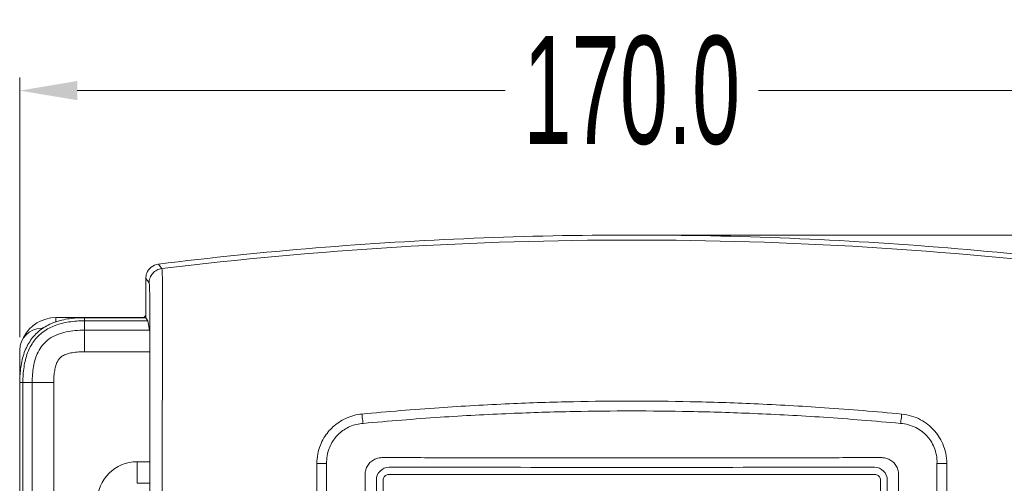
# Model space of a CAD drawing. Header units: millimetres. Extents: x -473 to 23648, y -382 to 1866.
# Tile 142 of 256: x 5052 to 5189, y 284 to 348. Entities that reach past the tile are written whole.
import ezdxf

# ---------------------------------------------------------------- set-up
doc = ezdxf.new("R2010")
doc.units = ezdxf.units.MM
doc.header["$LTSCALE"] = 80
doc.header["$PDMODE"] = 3
doc.header["$PDSIZE"] = 0.3
doc.layers.get('0').update_dxf_attribs({"linetype": 'CONTINUOUS'})
doc.layers.get('DEFPOINTS').update_dxf_attribs({"linetype": 'CONTINUOUS'})
for name, color, linetype in [('02___PRT_ALL_AXES', 7, 'CONTINUOUS'), ('09_ALL_ROUNDS', 7, 'CONTINUOUS'), ('20_ALL_FEATURES', 7, 'CONTINUOUS')]:
    doc.layers.add(name, color=color, linetype=linetype)
doc.styles.get("Standard").update_dxf_attribs({"font": 'technic_.ttf', "width": 0.7})
doc.dimstyles.get("Standard").update_dxf_attribs({"dimtxt": 3, "dimasz": 3, "dimexe": 0.18, "dimexo": 0.0625, "dimgap": 0.09, "dimtad": 1, "dimdsep": 46, "dimtxsty": 'STANDARD', "dimcen": 0.09, "dimadec": 0, "dimazin": 0, "dimtol": 1, "dimtp": 0.01, "dimtm": 0.01, "dimtfac": 1, "dimtofl": 0, "dimtmove": 0, "dimatfit": 3, "dimfxl": 1, "dimtolj": 1, "dimarcsym": 0})

# ---------------------------------------------------------------- blocks, each defined once
blk = doc.blocks.new('*D43')
at = {"color": 0, "lineweight": 0, "transparency": 16777216}
for p, q in [((5138.91, 318.41), (5249.94, 318.41)), ((5248.14, 310.41), (5248.14, 172.02)), ((5248.14, -5.06), (5248.14, 133.34)), ((5218.9, -13.06), (5249.94, -13.06))]:
    blk.add_line(p, q, dxfattribs=at)
for points in [[(5249.48, 310.41), (5246.81, 310.41), (5248.14, 318.41)], [(5246.81, -5.06), (5249.48, -5.06), (5248.14, -13.06)]]:
    blk.add_solid(points, dxfattribs=at)
at = {"layer": 'DEFPOINTS', "color": 0, "lineweight": 0, "transparency": 16777216}
for p in [(5137.11, 318.41), (5217.1, -13.06), (5248.14, -13.06)]:
    blk.add_point(p, dxfattribs=at)
at = {"color": 0, "lineweight": 0, "transparency": 16777216, "insert": (5248.14, 152.68), "char_height": 15, "attachment_point": 5, "rotation": 90}
blk.add_mtext('\\A1;331.5', dxfattribs=at)
blk = doc.blocks.new('*D44')
at = {"color": 0, "lineweight": 0, "transparency": 16777216}
for p, q in [((5052.11, 304.24), (5052.11, 340.26)), ((5222.11, 304.24), (5222.11, 340.26)), ((5060.11, 338.46), (5119.52, 338.46)), ((5214.11, 338.46), (5154.7, 338.46))]:
    blk.add_line(p, q, dxfattribs=at)
for points in [[(5060.11, 339.8), (5060.11, 337.13), (5052.11, 338.46)], [(5214.11, 337.13), (5214.11, 339.8), (5222.11, 338.46)]]:
    blk.add_solid(points, dxfattribs=at)
at = {"layer": 'DEFPOINTS', "color": 0, "lineweight": 0, "transparency": 16777216}
for p in [(5222.11, 338.46), (5052.11, 302.44), (5222.11, 302.44)]:
    blk.add_point(p, dxfattribs=at)
at = {"color": 0, "lineweight": 0, "transparency": 16777216, "insert": (5137.11, 338.46), "char_height": 15, "attachment_point": 5}
blk.add_mtext('\\A1;170.0', dxfattribs=at)

msp = doc.modelspace()

# ---------------------------------------------------------------- linework, layer by layer
at = {"linetype": 'Continuous', "lineweight": 0}
msp.add_line((5069.142, 306.944), (5060.608, 306.944), dxfattribs=at)
at = {"color": 0, "linetype": 'Continuous', "lineweight": 0}
for p, q in [((5093.368, 276.659), (5093.368, 286.671)), ((5093.368, 286.671), (5094.734, 286.671)), ((5094.734, 276.659), (5094.734, 286.671)), ((5179.483, 286.671), (5179.483, 276.659)), ((5180.849, 286.671), (5179.483, 286.671)), ((5180.849, 286.671), (5180.849, 276.659)), ((5100.063, 278.874), (5100.063, 285.07)), ((5101.634, 284.397), (5101.634, 178.997)), ((5102.585, 284.397), (5102.585, 178.997)), ((5170.856, 285.171), (5103.361, 285.171)), ((5171.632, 178.997), (5171.632, 284.397)), ((5172.583, 178.998), (5172.583, 284.398)), ((5174.154, 285.07), (5174.154, 278.874))]:
    msp.add_line(p, q, dxfattribs=at)
for centre, start, end in [((5103.408, 284.397), 89.98316, 180.00307), ((5170.809, 284.397), 0.0147, 90.01957)]:
    msp.add_arc(centre, 1.774, start, end, dxfattribs=at)
at = {"linetype": 'Continuous', "lineweight": 0}
msp.add_open_spline([(5069.393, 307.012), (5069.318, 306.968), (5069.228, 306.944), (5069.142, 306.944)], degree=3, dxfattribs=at)
msp.add_open_spline([(5069.631, 307.336), (5069.62, 307.287), (5069.571, 307.157), (5069.468, 307.055), (5069.393, 307.012)], degree=3, knots=[0, 0, 0, 0, 0.15202848, 0.41134263, 0.41134263, 0.41134263, 0.41134263], dxfattribs=at)
at = {"color": 0, "linetype": 'Continuous', "lineweight": 0}
for points, knots in [([(5099.632, 293.559), (5103.204, 293.899), (5110.031, 294.463), (5119.829, 295.015), (5128.747, 295.302), (5134.409, 295.361), (5137.108, 295.361)], [0, 0, 0, 0, 10.766192, 20.5475576, 29.4363779, 37.5334552, 37.5334552, 37.5334552, 37.5334552]), ([(5137.108, 295.361), (5139.807, 295.361), (5145.47, 295.302), (5154.388, 295.015), (5164.186, 294.463), (5171.013, 293.899), (5174.585, 293.559)], [0, 0, 0, 0, 8.0970774, 16.9858973, 26.7672626, 37.5334552, 37.5334552, 37.5334552, 37.5334552]), ([(5099.813, 292.256), (5103.37, 292.589), (5110.167, 293.131), (5119.918, 293.66), (5128.791, 293.936), (5134.424, 293.993), (5137.108, 293.993)], [0, 0, 0, 0, 10.7175682, 20.4507172, 29.2935212, 37.348145, 37.348145, 37.348145, 37.348145]), ([(5137.108, 293.993), (5139.793, 293.993), (5145.426, 293.936), (5154.299, 293.66), (5164.05, 293.131), (5170.847, 292.589), (5174.404, 292.256)], [0, 0, 0, 0, 8.054624, 16.8974277, 26.6305763, 37.348145, 37.348145, 37.348145, 37.348145]), ([(5093.368, 286.671), (5093.368, 287.122), (5093.455, 287.995), (5093.806, 289.2), (5094.315, 290.223), (5094.913, 291.073), (5095.603, 291.8), (5096.424, 292.446), (5097.403, 292.998), (5098.495, 293.386), (5099.259, 293.524), (5099.632, 293.559)], [0, 0, 0, 0, 1.3509342, 2.6137446, 3.7452006, 4.7618334, 5.7221742, 6.7422033, 7.8841225, 9.0790745, 10.2019026, 10.2019026, 10.2019026, 10.2019026]), ([(5099.632, 293.559), (5099.646, 293.402), (5099.68, 293.098), (5099.74, 292.663), (5099.787, 292.386), (5099.813, 292.256)], [0, 0, 0, 0, 0.4716044, 0.9183463, 1.3155649, 1.3155649, 1.3155649, 1.3155649]), ([(5174.585, 293.559), (5174.57, 293.402), (5174.537, 293.098), (5174.477, 292.663), (5174.429, 292.386), (5174.404, 292.256)], [0, 0, 0, 0, 0.4716048, 0.9183377, 1.3155516, 1.3155516, 1.3155516, 1.3155516]), ([(5174.585, 293.559), (5175.048, 293.516), (5175.952, 293.332), (5177.178, 292.828), (5178.198, 292.158), (5179.036, 291.392), (5179.738, 290.493), (5180.335, 289.405), (5180.746, 288.106), (5180.85, 287.158), (5180.849, 286.671)], [0, 0, 0, 0, 1.393547, 2.7468671, 3.9517163, 5.0385843, 6.137207, 7.3602093, 8.7395506, 10.1986318, 10.1986318, 10.1986318, 10.1986318]), ([(5094.734, 286.671), (5094.718, 287.037), (5094.766, 287.752), (5095.025, 288.744), (5095.431, 289.588), (5095.916, 290.289), (5096.482, 290.888), (5097.162, 291.412), (5097.973, 291.855), (5098.878, 292.148), (5099.508, 292.24), (5099.813, 292.256)], [0, 0, 0, 0, 1.1005056, 2.1316691, 3.0580392, 3.8953045, 4.6797654, 5.5207493, 6.4594804, 7.4396903, 8.3579589, 8.3579589, 8.3579589, 8.3579589]), ([(5174.404, 292.256), (5174.783, 292.236), (5175.529, 292.112), (5176.545, 291.72), (5177.39, 291.179), (5178.082, 290.552), (5178.654, 289.811), (5179.132, 288.913), (5179.442, 287.843), (5179.5, 287.066), (5179.483, 286.671)], [0, 0, 0, 0, 1.1402991, 2.2494064, 3.2435789, 4.1340902, 5.0365122, 6.0404194, 7.1666364, 8.3552226, 8.3552226, 8.3552226, 8.3552226]), ([(5100.074, 285.329), (5100.088, 285.55), (5100.18, 285.99), (5100.502, 286.582), (5100.976, 287.055), (5101.545, 287.367), (5101.957, 287.466), (5102.158, 287.487)], [0, 0, 0, 0, 0.6642576, 1.3266452, 1.9940836, 2.6456319, 3.2498183, 3.2498183, 3.2498183, 3.2498183]), ([(5102.158, 287.487), (5102.232, 287.497), (5102.379, 287.513), (5102.527, 287.518), (5102.6, 287.518)], [0, 0, 0, 0, 0.22472545, 0.44410814, 0.44410814, 0.44410814, 0.44410814]), ([(5102.6, 287.518), (5103.325, 287.515), (5104.718, 287.511), (5106.788, 287.506), (5108.798, 287.502), (5110.771, 287.499), (5112.667, 287.496), (5114.481, 287.494), (5116.281, 287.493), (5118.152, 287.491), (5120.109, 287.49), (5122.121, 287.489), (5124.15, 287.488), (5126.218, 287.487), (5128.342, 287.486), (5130.524, 287.485), (5132.74, 287.485), (5134.94, 287.485), (5136.395, 287.485), (5137.108, 287.485)], [0, 0, 0, 0, 2.1727297, 4.1808032, 6.2102523, 8.2014863, 10.099271, 11.8977897, 13.6435229, 15.5011436, 17.5088617, 19.5162691, 21.5373131, 23.596558, 25.7183922, 27.9098957, 30.142341, 32.3678547, 34.508074, 34.508074, 34.508074, 34.508074]), ([(5137.108, 287.485), (5137.849, 287.485), (5139.358, 287.485), (5141.635, 287.485), (5143.929, 287.485), (5146.197, 287.486), (5148.44, 287.487), (5150.682, 287.488), (5152.962, 287.489), (5155.242, 287.491), (5157.426, 287.492), (5159.468, 287.494), (5161.422, 287.496), (5163.388, 287.499), (5165.388, 287.502), (5167.406, 287.506), (5169.484, 287.511), (5170.887, 287.515), (5171.616, 287.518)], [0, 0, 0, 0, 2.2206713, 4.5283818, 6.8318477, 9.1002493, 11.33343, 13.5619394, 15.82609, 18.1712399, 20.4048117, 22.3754921, 24.2996675, 26.2645508, 28.2735302, 30.299405, 32.3201265, 34.508074, 34.508074, 34.508074, 34.508074]), ([(5171.616, 287.518), (5171.69, 287.518), (5171.838, 287.513), (5171.985, 287.497), (5172.059, 287.487)], [0, 0, 0, 0, 0.21948825, 0.44410878, 0.44410878, 0.44410878, 0.44410878]), ([(5172.059, 287.487), (5172.26, 287.466), (5172.672, 287.367), (5173.241, 287.055), (5173.715, 286.582), (5174.037, 285.99), (5174.129, 285.55), (5174.143, 285.329)], [0, 0, 0, 0, 0.6041576, 1.2556655, 1.9231242, 2.5855346, 3.2498187, 3.2498187, 3.2498187, 3.2498187]), ([(5170.808, 286.171), (5163.321, 286.166), (5148.342, 286.159), (5125.875, 286.159), (5110.896, 286.166), (5103.408, 286.171)], [0, 0, 0, 0, 22.462721, 44.9372116, 67.3999181, 67.3999181, 67.3999181, 67.3999181]), ([(5100.063, 285.07), (5100.063, 285.113), (5100.065, 285.199), (5100.071, 285.286), (5100.074, 285.329)], [0, 0, 0, 0, 0.12962029, 0.25944969, 0.25944969, 0.25944969, 0.25944969]), ([(5103.361, 285.171), (5103.28, 285.171), (5103.117, 285.146), (5102.898, 285.034), (5102.723, 284.86), (5102.611, 284.641), (5102.585, 284.478), (5102.585, 284.397)], [0, 0, 0, 0, 0.2423137, 0.4848354, 0.7272559, 0.9695764, 1.2118274, 1.2118274, 1.2118274, 1.2118274]), ([(5171.632, 284.397), (5171.632, 284.478), (5171.606, 284.641), (5171.494, 284.86), (5171.32, 285.034), (5171.1, 285.146), (5170.937, 285.171), (5170.856, 285.171)], [0, 0, 0, 0, 0.2420061, 0.4843289, 0.7267492, 0.9692679, 1.2118274, 1.2118274, 1.2118274, 1.2118274]), ([(5174.143, 285.329), (5174.146, 285.286), (5174.152, 285.199), (5174.154, 285.113), (5174.154, 285.07)], [0, 0, 0, 0, 0.12977017, 0.25944949, 0.25944949, 0.25944949, 0.25944949])]:
    msp.add_open_spline(points, degree=3, knots=knots, dxfattribs=at)
at = {"layer": '02___PRT_ALL_AXES', "linetype": 'Continuous', "lineweight": 0}
for p, q in [((5071.371, 314.382), (5071.621, 314.038)), ((5071.621, 314.038), (5071.834, 313.746)), ((5069.615, 312.397), (5069.615, 306.934)), ((5069.615, 312.397), (5069.846, 312.079)), ((5069.846, 312.079), (5070.077, 311.762)), ((5061.108, 306.934), (5069.615, 306.934)), ((5061.108, 302.215), (5061.108, 306.934)), ((5061.108, 306.498), (5069.906, 306.498)), ((5069.615, 306.934), (5069.906, 306.498)), ((5070.145, 305.202), (5069.906, 306.498)), ((5070.145, 305.202), (5061.108, 305.202)), ((5070.192, 302.215), (5061.108, 302.215)), ((5070.192, 302.215), (5070.192, 286.944)), ((5052.555, 297.944), (5052.119, 297.944)), ((5052.555, 297.944), (5053.851, 297.945)), ((5056.838, 297.944), (5053.851, 297.944)), ((5070.199, 292.444), (5070.199, 272.444)), ((5071.914, 292.444), (5071.914, 272.444)), ((5068.408, 283.944), (5068.408, 286.944)), ((5068.408, 286.944), (5070.192, 286.944)), ((5070.178, 283.944), (5070.192, 286.944)), ((5070.178, 283.944), (5068.408, 283.944)), ((5070.178, 272.444), (5070.178, 283.944))]:
    msp.add_line(p, q, dxfattribs=at)
for centre, radius, start, end in [((5137.123, -220.966), 538.683, 90.0015, 96.96136), ((5137.094, -220.966), 538.683, 83.03864, 89.9985), ((5071.616, 312.397), 2, 159.24714, 180.00082), ((5071.615, 312.398), 1.999, 98.4408, 159.24819), ((5071.614, 312.404), 1.993, 97.01273, 98.44741), ((5061.033, 291.667), 15.266, 91.58223, 94.8512), ((5061.104, 289.422), 17.512, 89.98582, 91.6129), ((5069.631, 297.949), 17.512, 178.38711, 180.01418), ((5067.381, 298.02), 15.261, 175.13464, 178.41816), ((5068.408, 281.444), 5.5, 90, 180)]:
    msp.add_arc(centre, radius, start, end, dxfattribs=at)
for points, knots in [([(5137.108, 318.41), (5129.788, 318.41), (5115.141, 318.111), (5093.211, 316.767), (5078.637, 315.276), (5071.371, 314.382)], [0, 0, 0, 0, 21.9620141, 43.9339203, 65.8975187, 65.8975187, 65.8975187, 65.8975187]), ([(5202.846, 314.382), (5195.58, 315.276), (5181.006, 316.767), (5159.076, 318.111), (5144.429, 318.41), (5137.108, 318.41)], [0, 0, 0, 0, 21.9635984, 43.9355046, 65.8975187, 65.8975187, 65.8975187, 65.8975187]), ([(5071.834, 313.746), (5071.596, 313.717), (5071.125, 313.57), (5070.547, 313.116), (5070.166, 312.486), (5070.077, 312.002), (5070.077, 311.762)], [0, 0, 0, 0, 0.7204544, 1.4409408, 2.1613797, 2.8817154, 2.8817154, 2.8817154, 2.8817154]), ([(5071.834, 313.746), (5071.865, 313.701), (5071.871, 313.49), (5071.913, 313.058), (5071.923, 312.317), (5071.947, 311.254), (5071.955, 309.845), (5071.956, 308.102), (5071.947, 306.075), (5071.937, 303.803), (5071.928, 301.3), (5071.92, 298.564), (5071.915, 295.587), (5071.914, 293.52), (5071.914, 292.444)], [0, 0, 0, 0, 0.1638316, 0.5941868, 1.3362269, 2.3664606, 3.7914779, 5.5595797, 7.5980895, 9.8723535, 12.3756261, 15.1077119, 18.0793061, 21.3071585, 21.3071585, 21.3071585, 21.3071585]), ([(5070.077, 311.762), (5070.097, 311.733), (5070.108, 311.605), (5070.138, 311.331), (5070.15, 310.837), (5070.165, 310.112), (5070.173, 309.146), (5070.18, 307.968), (5070.186, 306.605), (5070.19, 305.08), (5070.193, 303.396), (5070.196, 301.549), (5070.197, 299.533), (5070.198, 297.339), (5070.199, 294.957), (5070.199, 293.304), (5070.199, 292.444)], [0, 0, 0, 0, 0.1044321, 0.3642668, 0.8470248, 1.5731082, 2.5459979, 3.7420471, 5.1097905, 6.6341957, 8.3157876, 10.1613837, 12.1752982, 14.3649538, 16.7426845, 19.3224052, 19.3224052, 19.3224052, 19.3224052]), ([(5052.175, 299.315), (5052.204, 299.647), (5052.328, 300.671), (5052.745, 302.298), (5053.679, 304.029), (5055.028, 305.377), (5056.759, 306.31), (5058.386, 306.725), (5059.41, 306.85), (5059.742, 306.878)], [0, 0, 0, 0, 0.9994236, 3.0946273, 4.997581, 6.830265, 8.7321641, 10.8270984, 11.8262178, 11.8262178, 11.8262178, 11.8262178]), ([(5061.108, 306.498), (5060.385, 306.498), (5059.001, 306.415), (5057.043, 305.945), (5055.337, 305.069), (5053.998, 303.736), (5053.114, 302.029), (5052.639, 300.063), (5052.555, 298.672), (5052.555, 297.944)], [0, 0, 0, 0, 2.1695937, 4.1441219, 6.0004125, 7.8509004, 9.7130447, 11.6950106, 13.8768591, 13.8768591, 13.8768591, 13.8768591]), ([(5061.108, 305.202), (5060.672, 305.202), (5059.818, 305.167), (5058.557, 304.984), (5057.336, 304.632), (5056.193, 304.041), (5055.272, 303.194), (5054.647, 302.204), (5054.252, 301.189), (5054.01, 300.146), (5053.877, 299.061), (5053.851, 298.323), (5053.851, 297.945)], [0, 0, 0, 0, 1.3087079, 2.5620453, 3.8129584, 5.1041718, 6.3866727, 7.5183676, 8.5833708, 9.6421325, 10.7233465, 11.8563762, 11.8563762, 11.8563762, 11.8563762]), ([(5070.145, 305.202), (5070.158, 305.132), (5070.16, 304.91), (5070.178, 304.472), (5070.184, 303.837), (5070.191, 303.063), (5070.192, 302.506), (5070.192, 302.215)], [0, 0, 0, 0, 0.2121871, 0.6641464, 1.317207, 2.1145162, 2.9874475, 2.9874475, 2.9874475, 2.9874475]), ([(5061.108, 302.215), (5060.766, 302.215), (5060.123, 302.19), (5059.235, 302.064), (5058.508, 301.861), (5057.957, 301.591), (5057.573, 301.242), (5057.31, 300.808), (5057.104, 300.265), (5056.952, 299.595), (5056.857, 298.806), (5056.838, 298.243), (5056.838, 297.944)], [0, 0, 0, 0, 1.0275563, 1.9261999, 2.685198, 3.2855594, 3.7479804, 4.2216001, 4.7933598, 5.4836311, 6.2780975, 7.1729132, 7.1729132, 7.1729132, 7.1729132])]:
    msp.add_open_spline(points, degree=3, knots=knots, dxfattribs=at)
at = {"layer": '09_ALL_ROUNDS', "linetype": 'Continuous', "lineweight": 0}
for p, q in [((5057.108, 306.944), (5057.108, 306.312)), ((5057.108, 306.944), (5060.608, 306.944)), ((5055.108, 305.444), (5055.344, 305.444)), ((5052.108, 302.444), (5052.108, 298.444))]:
    msp.add_line(p, q, dxfattribs=at)
for centre, radius, start, end in [((5057.108, 301.944), 5, 90, 153.08688), ((5055.108, 302.444), 3, 90, 180), ((5057.108, 301.944), 4, 109.46511, 118.67523)]:
    msp.add_arc(centre, radius, start, end, dxfattribs=at)
at = {"layer": '20_ALL_FEATURES', "linetype": 'Continuous', "lineweight": 0}
for p, q in [((5052.108, 298.444), (5052.108, 36.412)), ((5052.119, 158.844), (5052.119, 297.944)), ((5052.555, 297.944), (5052.555, 158.844)), ((5053.851, 297.945), (5053.851, 158.844)), ((5056.838, 158.444), (5056.838, 297.944))]:
    msp.add_line(p, q, dxfattribs=at)
for start, end in [(90, 95.94707), (174.02889, 180)]:
    msp.add_arc((5060.608, 298.444), 8.5, start, end, dxfattribs=at)

# ---------------------------------------------------------------- dimensions: what is measured, and where the dimension line sits
at = {"color": 3, "lineweight": 0}
dim = msp.add_linear_dim(base=(5222.108, 338.464), p1=(5052.108, 302.444), p2=(5222.108, 302.444), dimstyle='STANDARD', override={"dimtxt": 15, "dimasz": 8, "dimexe": 1.8, "dimexo": 1.8, "dimtad": 0, "dimdec": 1, "dimzin": 0, "dimdsep": 0, "dimcen": 0.5, "dimtol": 0, "dimtdec": 4, "dimtzin": 0, "dimlwd": 0, "dimlwe": 0}, dxfattribs=at)
dim.commit()
dim.dimension.update_dxf_attribs({"geometry": '*D44', "text_midpoint": (5137.108, 338.464), "dimtype": 160})
dim = msp.add_linear_dim(base=(5248.144, -13.056), p1=(5137.108, 318.41), p2=(5217.1, -13.056), angle=90, dimstyle='STANDARD', override={"dimtxt": 15, "dimasz": 8, "dimexe": 1.8, "dimexo": 1.8, "dimtad": 0, "dimdec": 1, "dimzin": 0, "dimdsep": 0, "dimcen": 0.5, "dimtol": 0, "dimtdec": 4, "dimtzin": 0, "dimlwd": 0, "dimlwe": 0}, dxfattribs=at)
dim.commit()
dim.dimension.update_dxf_attribs({"geometry": '*D43', "text_midpoint": (5248.144, 152.677), "dimtype": 160})

doc.saveas('drawing.dxf')
